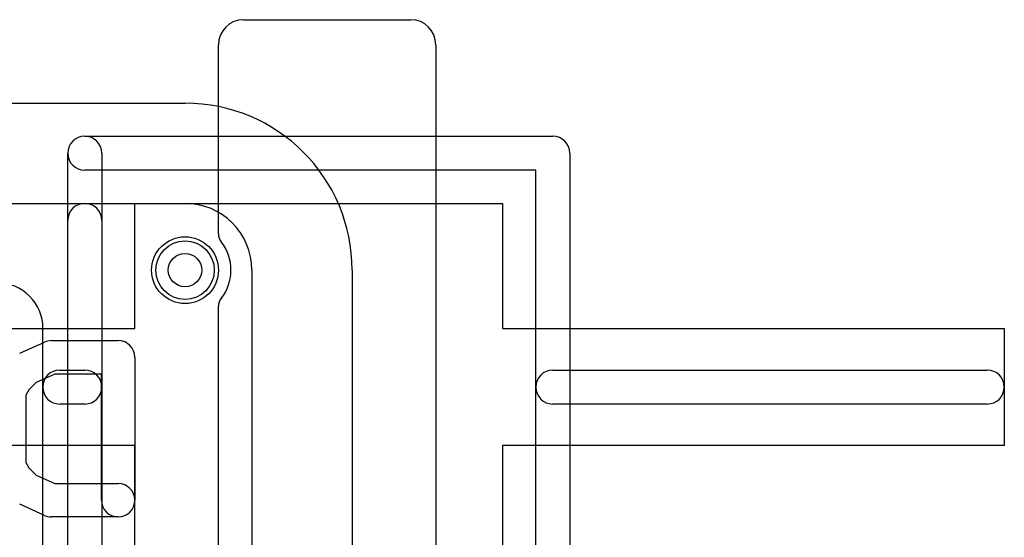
# Model space of a CAD drawing. Extents: x -3.9 to 29.3, y -3.9 to 20.
# Tile 37 of 37: x 23.4 to 29.3, y 11.1 to 14.2. Entities that reach past the tile are written whole.
import ezdxf

# ---------------------------------------------------------------- set-up
doc = ezdxf.new("R2010")
doc.units = 0
for name, color, linetype in [('Hole', 1, 'CONTINUOUS'), ('L1', 3, 'CONTINUOUS'), ('L2', 3, 'CONTINUOUS'), ('L3', 3, 'CONTINUOUS'), ('L4', 3, 'CONTINUOUS'), ('Outline', 7, 'CONTINUOUS'), ('PartsArea-A', 111, 'CONTINUOUS'), ('PartsSilk-A', 221, 'CONTINUOUS'), ('PartsSilk-B', 221, 'CONTINUOUS'), ('Resist-A', 2, 'CONTINUOUS'), ('Resist-B', 2, 'CONTINUOUS'), ('Silk-A', 140, 'CONTINUOUS'), ('Silk-B', 140, 'CONTINUOUS')]:
    doc.layers.add(name, color=color, linetype=linetype)

msp = doc.modelspace()

# ---------------------------------------------------------------- linework, layer by layer
at = {"layer": 'Hole'}
msp.add_circle((24.4, 12.7), 0.1, dxfattribs=at)
at = {"layer": 'L1'}
for p, q in [((23.2, 13.1), (24.4, 13.1)), ((24.8, 12.7), (24.8, 1)), ((23.55004, 9.65), (23.55004, 12.35))]:
    msp.add_line(p, q, dxfattribs=at)
msp.add_circle((24.4, 12.7), 0.2, dxfattribs=at)
for centre, radius in [((24.4, 12.7), 0.4), ((23.275, 12.35), 0.27504)]:
    msp.add_arc(centre, radius, 0, 90, dxfattribs=at)
at = {"layer": 'L2'}
for p, q in [((23.2, 13.1), (24.4, 13.1)), ((24.8, 12.7), (24.8, 1))]:
    msp.add_line(p, q, dxfattribs=at)
msp.add_circle((24.4, 12.7), 0.2, dxfattribs=at)
msp.add_arc((24.4, 12.7), 0.4, 0, 90, dxfattribs=at)
at = {"layer": 'L3'}
for p, q in [((23.2, 13.1), (24.4, 13.1)), ((24.8, 12.7), (24.8, 1))]:
    msp.add_line(p, q, dxfattribs=at)
msp.add_circle((24.4, 12.7), 0.2, dxfattribs=at)
msp.add_arc((24.4, 12.7), 0.4, 0, 90, dxfattribs=at)
at = {"layer": 'L4'}
for p, q in [((23.2, 13.1), (24.4, 13.1)), ((24.8, 12.7), (24.8, 1))]:
    msp.add_line(p, q, dxfattribs=at)
msp.add_circle((24.4, 12.7), 0.2, dxfattribs=at)
msp.add_arc((24.4, 12.7), 0.4, 0, 90, dxfattribs=at)
at = {"layer": 'Outline'}
for p, q in [((23.2, 13.7), (24.4, 13.7)), ((25.4, 12.7), (25.4, 1))]:
    msp.add_line(p, q, dxfattribs=at)
msp.add_arc((24.4, 12.7), 1, 0, 90, dxfattribs=at)
at = {"layer": 'PartsArea-A'}
for p, q in [((24.1, 12.35), (24.1, 13.1)), ((24.1, 13.1), (26.3, 13.1)), ((26.3, 13.1), (26.3, 12.35)), ((23.35, 12.35), (24.1, 12.35)), ((26.3, 12.35), (29.3, 12.35)), ((29.3, 12.35), (29.3, 11.65)), ((24.1, 11.65), (23.35, 11.65)), ((24.1, 10.35), (24.1, 11.65)), ((29.3, 11.65), (26.3, 11.65)), ((26.3, 11.65), (26.3, 10.35))]:
    msp.add_line(p, q, dxfattribs=at)
at = {"layer": 'PartsSilk-A'}
for p, q in [((23.8, 13.5016), (26.6, 13.5016)), ((23.6984, 4.6), (23.6984, 13.4)), ((23.9016, 13.4), (23.9016, 4.7016)), ((26.7016, 13.4), (26.7016, 4.6)), ((26.4984, 13.2984), (23.8, 13.2984)), ((26.4984, 4.7016), (26.4984, 13.2984)), ((23.65, 12.1016), (23.8, 12.1016)), ((26.6, 12.1016), (29.2, 12.1016)), ((23.8, 11.8984), (23.65, 11.8984)), ((29.2, 11.8984), (26.6, 11.8984))]:
    msp.add_line(p, q, dxfattribs=at)
for centre, start, end in [((23.8, 13.4), 90, -90), ((23.8, 13.4), 0, 180), ((26.6, 13.4), 0, 90), ((23.65, 12), 90, -90), ((23.8, 12), -90, 90), ((26.6, 12), 90, -90), ((29.2, 12), -90, 90)]:
    msp.add_arc(centre, 0.1016, start, end, dxfattribs=at)
at = {"layer": 'PartsSilk-B'}
for p, q in [((23.41081, 12.2023), (23.55896, 12.26897)), ((23.6, 12.27778), (24, 12.27778)), ((24.1, 12.17778), (24.1, 11.32222)), ((23.62146, 12.07778), (23.5096, 12.02744)), ((23.9, 12.07778), (23.62146, 12.07778)), ((23.9, 11.32222), (23.9, 12.07778)), ((23.5096, 12.02744), (23.4658, 11.98363)), ((23.4658, 11.98363), (23.44815, 11.95186)), ((23.44815, 11.95186), (23.44815, 11.54814)), ((23.44815, 11.54814), (23.4658, 11.51637)), ((23.4658, 11.51637), (23.5096, 11.47256)), ((23.5096, 11.47256), (23.62146, 11.42222)), ((23.62146, 11.42222), (24, 11.42222)), ((23.55896, 11.23103), (23.41081, 11.2977)), ((24, 11.22222), (23.6, 11.22222))]:
    msp.add_line(p, q, dxfattribs=at)
for centre, start, end in [((23.6, 12.17778), 90, 114.230097), ((24, 12.17778), 0, 90), ((24, 11.32222), -90, 90), ((24, 11.32222), 180, 0), ((23.6, 11.32222), -114.230097, -90)]:
    msp.add_arc(centre, 0.1, start, end, dxfattribs=at)
at = {"layer": 'Resist-A'}
msp.add_circle((24.4, 12.7), 0.175, dxfattribs=at)
at = {"layer": 'Resist-B'}
msp.add_circle((24.4, 12.7), 0.175, dxfattribs=at)
at = {"layer": 'Silk-A'}
for p, q in [((24.75, 14.2), (25.75, 14.2)), ((24.6, 12.91651), (24.6, 14.05)), ((25.9, 14.05), (25.9, -0.35)), ((23.6984, 4.97327), (23.6984, 12.9984)), ((23.9016, 12.9984), (23.9016, 4.97327)), ((24.6, 10.21651), (24.6, 12.48349)), ((23.65, 12.1016), (23.8, 12.1016)), ((23.8, 11.8984), (23.65, 11.8984))]:
    msp.add_line(p, q, dxfattribs=at)
for centre, radius, start, end in [((24.75, 14.05), 0.15, 90, 180), ((25.75, 14.05), 0.15, 0, 90), ((23.8, 12.9984), 0.1016, 0, 180), ((24.675, 12.91651), 0.075, 180, -141.783994), ((24.4, 12.7), 0.275, -38.213046, 38.213046), ((24.675, 12.48349), 0.075, 141.783994, 180), ((23.65, 12), 0.1016, 90, -90), ((23.8, 12), 0.1016, -90, 90)]:
    msp.add_arc(centre, radius, start, end, dxfattribs=at)
at = {"layer": 'Silk-B'}
for p, q in [((23.41081, 12.2023), (23.55896, 12.26897)), ((23.6, 12.27778), (24, 12.27778)), ((24.1, 12.17778), (24.1, 11.32222)), ((23.62146, 12.07778), (23.5096, 12.02744)), ((23.9, 12.07778), (23.62146, 12.07778)), ((23.9, 11.32222), (23.9, 12.07778)), ((23.5096, 12.02744), (23.4658, 11.98363)), ((23.4658, 11.98363), (23.44815, 11.95186)), ((23.44815, 11.95186), (23.44815, 11.54814)), ((23.44815, 11.54814), (23.4658, 11.51637)), ((23.4658, 11.51637), (23.5096, 11.47256)), ((23.5096, 11.47256), (23.62146, 11.42222)), ((23.62146, 11.42222), (24, 11.42222)), ((23.55896, 11.23103), (23.41081, 11.2977)), ((24, 11.22222), (23.6, 11.22222))]:
    msp.add_line(p, q, dxfattribs=at)
for centre, start, end in [((23.6, 12.17778), 90, 114.230097), ((24, 12.17778), 0, 90), ((24, 11.32222), -90, 90), ((24, 11.32222), 180, 0), ((23.6, 11.32222), -114.230097, -90)]:
    msp.add_arc(centre, 0.1, start, end, dxfattribs=at)

doc.saveas('drawing.dxf')
